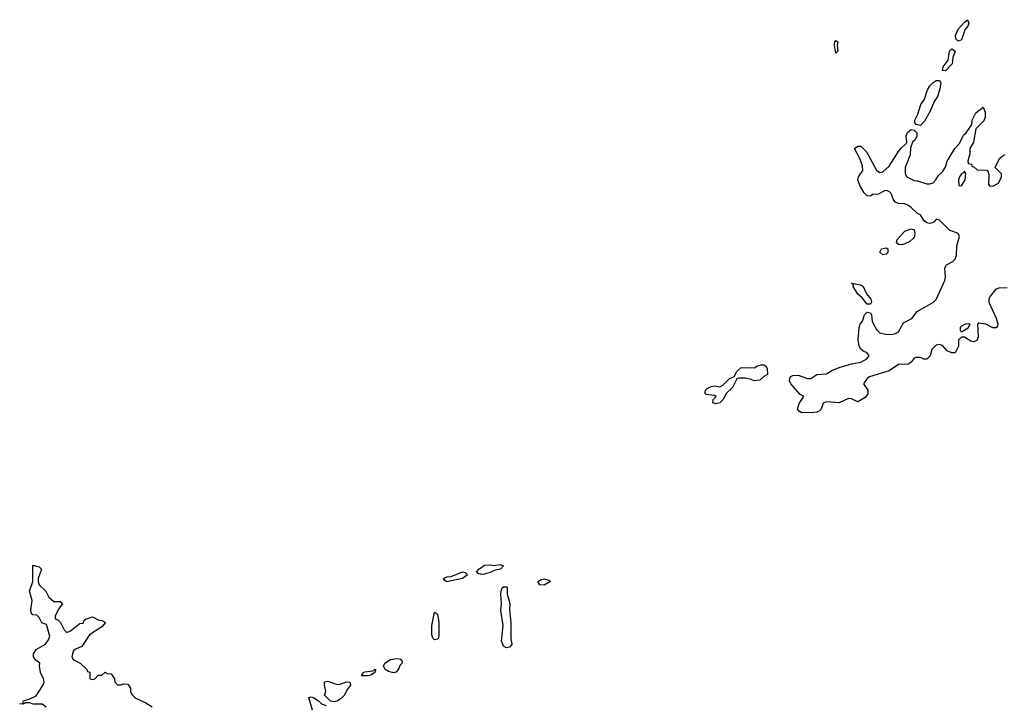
# Model space of a CAD drawing. Header units: inches. Extents: x 2396598 to 2566999, y 262085 to 451979.
# Tile 224 of 256: x 2516386 to 2522664, y 385168 to 389531. Entities that reach past the tile are written whole.
import ezdxf

# ---------------------------------------------------------------- set-up
doc = ezdxf.new("R2010")
doc.units = ezdxf.units.IN
doc.header["$MEASUREMENT"] = 0
doc.layers.add('C5318', color=7, linetype='Continuous')
doc.layers.add('C5328', color=7, linetype='Continuous')

msp = doc.modelspace()

# ---------------------------------------------------------------- linework, layer by layer
at = {"layer": 'C5318', "color": 5, "elevation": 40}
for points in [[(2516555.3, 385150), (2516530, 385168.7), (2516471.1, 385168.9), (2516450, 385178), (2516422, 385178), (2516410, 385169), (2516386, 385170), (2516406, 385174), (2516409.3, 385190.7), (2516450, 385202), (2516490, 385222), (2516532.9, 385287.1), (2516541.2, 385310), (2516537.2, 385330), (2516519.3, 385370), (2516513.2, 385410), (2516515.3, 385430), (2516489.6, 385449.6), (2516474, 385470), (2516473.2, 385490), (2516490, 385518), (2516550, 385551.3), (2516570, 385578), (2516577.5, 385602.5), (2516556.5, 385676.5), (2516528, 385688), (2516510, 385722), (2516495.5, 385735.5), (2516470, 385739), (2516459, 385750), (2516457.2, 385770), (2516465.2, 385830), (2516449.5, 385890), (2516469.4, 385950), (2516470, 386054), (2516510, 386044.7), (2516524.7, 386030), (2516504.7, 385970), (2516504.7, 385950), (2516511, 385930), (2516552, 385890), (2516571.3, 385850), (2516602.8, 385822.8), (2516643.6, 385823.6), (2516655.3, 385815.3), (2516658, 385810), (2516631, 385770), (2516611.3, 385730), (2516612, 385712), (2516630, 385706.8), (2516646.8, 385690), (2516670, 385642), (2516686.4, 385626.4), (2516710, 385636), (2516770, 385682), (2516790, 385684.7), (2516796.4, 385703.6), (2516806, 385710), (2516850, 385724.7), (2516890, 385704.7), (2516910, 385702), (2516934, 385690), (2516910, 385662), (2516831, 385610), (2516782.8, 385537.2), (2516741.4, 385518.6), (2516730, 385508.7), (2516722, 385490), (2516718.8, 385470), (2516730, 385451.3), (2516770.9, 385430.9), (2516814, 385390), (2516818, 385378), (2516832.7, 385372.7), (2516834, 385330), (2516850, 385326), (2516866, 385330), (2516887.3, 385352.7), (2516910, 385354), (2516930, 385372), (2516943.6, 385363.6), (2516970, 385362), (2516991.3, 385330), (2516992, 385310), (2517010, 385292), (2517030, 385291.3), (2517050, 385298), (2517075.3, 385295.3), (2517091.6, 385271.6), (2517092, 385250), (2517102, 385230), (2517122, 385210), (2517190, 385178), (2517230.9, 385150.9)], [(2518252.3, 385130), (2518230, 385212), (2518244.7, 385215.3), (2518262, 385210), (2518291.1, 385191.1), (2518310, 385172), (2518339.8, 385159.8)]]:
    msp.add_lwpolyline(points, dxfattribs=at)
for points in [[(2519330, 385996.2), (2519310, 386001.2), (2519299, 386010), (2519313.2, 386030), (2519350, 386054.4), (2519390, 386057.1), (2519410, 386053), (2519450, 386058.8), (2519471, 386051), (2519452, 386030), (2519416.7, 386023.3), (2519390, 386009.6), (2519350, 385997.6)], [(2519110, 385949.6), (2519097.2, 385957.2), (2519089, 385970), (2519110, 385980.5), (2519136.6, 385983.4), (2519210, 386012), (2519227.3, 386007.3), (2519236.8, 385996.8), (2519238.8, 385990), (2519210, 385969.6)], [(2519490, 385527.3), (2519470, 385539), (2519458.7, 385570), (2519468.2, 385670), (2519454.2, 385765.8), (2519458.7, 385810), (2519454.5, 385870), (2519456, 385890), (2519462.7, 385910), (2519470, 385917.3), (2519490, 385916), (2519493.4, 385910), (2519494.4, 385870), (2519510.3, 385810.3), (2519508.2, 385770), (2519516.5, 385690), (2519517.6, 385590), (2519524, 385550), (2519510, 385533.2)], [(2519730, 385927.8), (2519702, 385930), (2519689.2, 385950), (2519710, 385964), (2519730, 385967.3), (2519759.1, 385959.1), (2519770.9, 385950.9)], [(2519030, 385579.5), (2519019.5, 385590), (2519014.5, 385610), (2519014, 385670), (2519030, 385756), (2519050, 385742), (2519059.5, 385690), (2519058.4, 385610), (2519055.5, 385590), (2519050, 385583.7)], [(2518770, 385368.7), (2518737.5, 385377.5), (2518715.3, 385390), (2518706, 385410), (2518714, 385430), (2518750, 385453), (2518790, 385459.1), (2518814.8, 385454.8), (2518822, 385450), (2518824.7, 385430), (2518810, 385415.3), (2518803.5, 385396.5), (2518786.4, 385373.6)], [(2518610, 385349.5), (2518566, 385350), (2518578, 385370), (2518586, 385374), (2518639, 385381), (2518650, 385391.3), (2518654, 385390), (2518651.3, 385370), (2518630, 385355.3)], [(2518410, 385294.8), (2518430, 385296.3), (2518470, 385310.8), (2518491, 385310), (2518496.3, 385290), (2518476.2, 385263.8), (2518455.3, 385224.8), (2518435.6, 385204.4), (2518410, 385189), (2518390, 385184), (2518368.4, 385188.4), (2518330, 385226), (2518338, 385250), (2518329.1, 385289.1), (2518329.1, 385310.9), (2518350, 385314.8)]]:
    msp.add_lwpolyline(points, close=True, dxfattribs=at)
at = {"layer": 'C5328', "color": 5, "elevation": 40}
for points in [[(2522370, 389394), (2522354, 389410), (2522352.7, 389430), (2522369.6, 389470.4), (2522410, 389516), (2522430, 389531.3), (2522437.3, 389510), (2522430.7, 389490), (2522413, 389467), (2522390, 389404)], [(2521590, 389318), (2521582, 389370), (2521584, 389390), (2521590, 389398), (2521602, 389390), (2521598, 389370), (2521602, 389330)], [(2522290, 389205.2), (2522270, 389208), (2522274, 389230), (2522306, 389274), (2522314, 389330), (2522330, 389346), (2522350.6, 389330), (2522334.8, 389290), (2522330.7, 389250)], [(2522130, 388857.2), (2522102.7, 388862.7), (2522093.6, 388873.6), (2522092.7, 388890), (2522111.8, 388928.2), (2522132, 388990), (2522155.6, 389024.4), (2522174.7, 389085.3), (2522189.6, 389110.4), (2522209.5, 389130.5), (2522230, 389142.8), (2522250, 389144.7), (2522258.8, 389130), (2522253.4, 389090), (2522238.7, 389041.3), (2522217.3, 389010), (2522192.1, 388947.9), (2522155.5, 388884.5)], [(2522410, 388566), (2522404.7, 388555.3), (2522390, 388548), (2522378, 388530), (2522372, 388510), (2522374, 388474), (2522390, 388472), (2522415.3, 388510), (2522418, 388550)], [(2522010, 388096.2), (2521990, 388099.3), (2521977.2, 388110), (2521980.9, 388130), (2522030, 388183), (2522070, 388198.8), (2522090, 388192), (2522094, 388170), (2522090.6, 388150), (2522082.8, 388137.2), (2522062, 388118), (2522030, 388102.9)], [(2521890, 388033.2), (2521870, 388048.7), (2521882, 388070), (2521910, 388077.3), (2521921, 388070), (2521922, 388050), (2521910, 388036)], [(2521810, 387719), (2521790, 387719.3), (2521757.7, 387757.7), (2521730, 387782), (2521701.2, 387830), (2521702, 387842), (2521688.7, 387851.3), (2521750, 387841.6), (2521764.9, 387830), (2521784.7, 387784.7), (2521812.7, 387750), (2521816.3, 387730)], [(2522433.6, 387593.6), (2522414, 387590), (2522390, 387577.2), (2522382.8, 387570), (2522382, 387562), (2522382, 387550), (2522390, 387542), (2522432.9, 387567.1), (2522446, 387590)], [(2521070, 387229), (2521050, 387239), (2521014, 387246), (2520970, 387246), (2520958, 387242), (2520930, 387188), (2520892, 387150), (2520870, 387108), (2520850, 387089), (2520824, 387084), (2520806, 387090), (2520808.4, 387111.6), (2520826, 387130), (2520815.3, 387135.3), (2520762.7, 387142.7), (2520755.3, 387150), (2520756.4, 387156.4), (2520759, 387170), (2520770, 387181), (2520794, 387194), (2520817.3, 387197.3), (2520850, 387192), (2520870, 387202), (2520910, 387242), (2520942, 387258), (2520958, 387290), (2520985.6, 387314.4), (2521070, 387312), (2521090, 387324.7), (2521111, 387331), (2521131.1, 387331.1), (2521143.6, 387323.6), (2521152.7, 387307.3), (2521154, 387270), (2521130, 387258), (2521106, 387234)]]:
    msp.add_lwpolyline(points, close=True, dxfattribs=at)
msp.add_lwpolyline([(2522683.1, 387823.1), (2522630, 387821.2), (2522610, 387813.2), (2522574.8, 387770), (2522566, 387750), (2522566, 387730), (2522611.3, 387630), (2522622, 387590), (2522619.6, 387580.4), (2522611.6, 387568.4), (2522590, 387568), (2522546, 387590), (2522502, 387598), (2522494, 387590), (2522498, 387510), (2522490, 387488), (2522470, 387478), (2522450, 387482), (2522410, 387508), (2522390, 387508), (2522372, 387490), (2522371.3, 387450), (2522350, 387408), (2522330, 387408), (2522300.2, 387420.2), (2522270, 387454), (2522250, 387461.2), (2522230, 387457.2), (2522201, 387430), (2522192, 387390), (2522170, 387368), (2522150, 387368), (2522130, 387379), (2522101.4, 387378.6), (2522090, 387374), (2522070.5, 387349.5), (2522050, 387335.1), (2521990, 387333.6), (2521930, 387293.6), (2521805.1, 387254.9), (2521790, 387245.2), (2521766.8, 387210), (2521793.4, 387170), (2521793.2, 387146.8), (2521775.9, 387124.1), (2521730, 387095.3), (2521690, 387114), (2521670, 387118), (2521610, 387088.7), (2521530, 387095.3), (2521510, 387088), (2521496, 387050), (2521483.4, 387036.6), (2521470.5, 387029.5), (2521452.7, 387027.3), (2521370, 387026.6), (2521355.5, 387035.5), (2521345.2, 387050), (2521355.5, 387084.5), (2521386, 387130), (2521362, 387142), (2521302, 387210), (2521295.3, 387230), (2521298, 387250), (2521303.1, 387256.9), (2521316.4, 387263.6), (2521350, 387266), (2521410, 387244.7), (2521430, 387244.7), (2521469.4, 387270.6), (2521530, 387274.8), (2521563.9, 387296.1), (2521610, 387315.5), (2521690, 387338), (2521750, 387347.7), (2521788, 387370), (2521802, 387390), (2521788, 387410), (2521770, 387415.1), (2521750, 387432.3), (2521738.7, 387450), (2521731.3, 387490), (2521737.6, 387570), (2521744.5, 387590), (2521759.5, 387610), (2521772.7, 387650), (2521790, 387667.3), (2521810, 387662.8), (2521817.1, 387650), (2521821.6, 387610), (2521830, 387591), (2521850, 387556), (2521870, 387536), (2521906.4, 387526.4), (2521944.5, 387524.5), (2521970, 387530.5), (2521990, 387542), (2522020.7, 387599.3), (2522073.8, 387626.2), (2522109.3, 387670.7), (2522212.7, 387730), (2522230, 387747.3), (2522284, 387870), (2522289, 387890), (2522284, 387950), (2522295.3, 387970), (2522335.3, 387990), (2522350, 388004.7), (2522359, 388030), (2522361.2, 388090), (2522379, 388150), (2522368.9, 388168.9), (2522315.3, 388190), (2522250, 388253.2), (2522230, 388259), (2522216.4, 388243.6), (2522203.4, 388236.6), (2522190, 388232.3), (2522170, 388236), (2522153.2, 388250), (2522130, 388288), (2522110, 388295.3), (2522070, 388335.3), (2522048, 388350), (2522030, 388357.2), (2521990, 388359), (2521968.9, 388368.9), (2521955.3, 388390), (2521943.1, 388423.1), (2521930, 388435.3), (2521910, 388442), (2521899.6, 388440.4), (2521859.6, 388420.4), (2521823.6, 388416.4), (2521810, 388406), (2521790, 388408), (2521770, 388428.7), (2521744.5, 388470), (2521729.3, 388510), (2521734, 388530), (2521761.2, 388570), (2521759.3, 388599.3), (2521741.2, 388650), (2521708.7, 388710), (2521730, 388724.7), (2521750, 388724.7), (2521784.7, 388690), (2521850, 388571.3), (2521870, 388558), (2521890, 388561), (2521930, 388598), (2521989.4, 388690.6), (2522006.6, 388713.4), (2522038, 388742), (2522042, 388750), (2522037.2, 388790), (2522047, 388813), (2522070, 388831), (2522090, 388826.8), (2522106.8, 388810), (2522107.3, 388790), (2522095.2, 388764.8), (2522078, 388750), (2522066, 388714), (2522062.8, 388670), (2522031.3, 388590), (2522032, 388550), (2522042, 388530), (2522090, 388506), (2522110, 388504.7), (2522170, 388484.7), (2522190, 388484.7), (2522210, 388492), (2522228, 388510), (2522243.1, 388536.9), (2522270, 388562), (2522290, 388592), (2522299.3, 388630), (2522318, 388662), (2522349.5, 388710.5), (2522378.3, 388741.7), (2522404.4, 388795.6), (2522421.2, 388810), (2522449, 388850), (2522456.5, 388863.5), (2522459.3, 388890), (2522482.9, 388937.1), (2522530, 388974), (2522542, 388942), (2522542, 388910), (2522533.2, 388886.8), (2522483.5, 388836.5), (2522468, 388750), (2522444, 388710), (2522444, 388676), (2522432, 388630), (2522434, 388614), (2522454, 388610), (2522458, 388598), (2522470, 388594), (2522490, 388574), (2522552, 388572), (2522562, 388562), (2522565.4, 388545.4), (2522563.5, 388483.5), (2522570, 388472), (2522590, 388471.3), (2522628, 388490), (2522646, 388530), (2522646, 388550), (2522606, 388590), (2522633.2, 388646.8), (2522650, 388662), (2522670, 388672)], dxfattribs=at)

doc.saveas('drawing.dxf')
